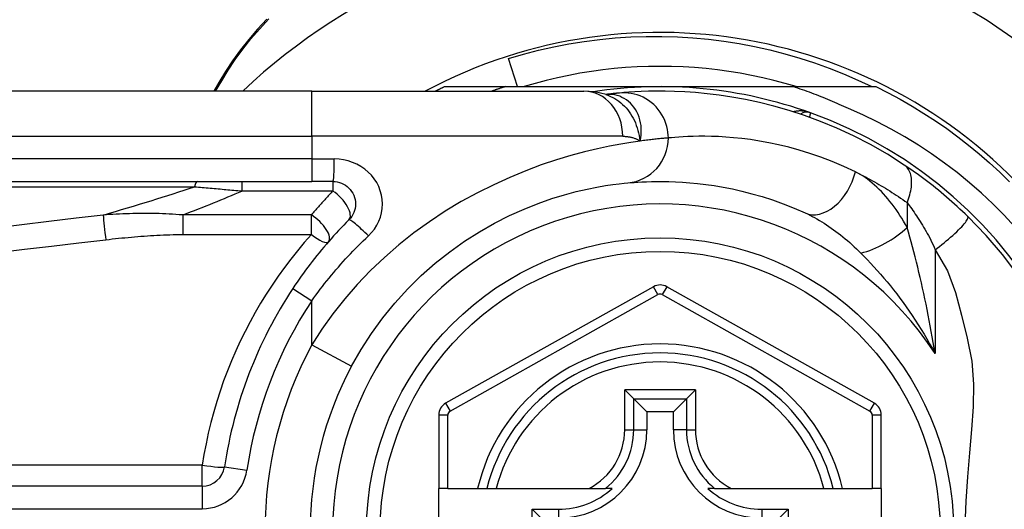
# Model space of a CAD drawing. Header units: inches. Extents: x 6 to 171, y 11 to 89.
# Tile 19 of 113: x 6.405 to 7.264, y 36.245 to 36.672. Entities that reach past the tile are written whole.
import ezdxf

# ---------------------------------------------------------------- set-up
doc = ezdxf.new("R2010")
doc.units = ezdxf.units.IN
doc.header["$MEASUREMENT"] = 0
doc.layers.add('Visible Edges(ANSI)', color=7, linetype='Continuous', lineweight=25)
doc.layers.add('Visible Tangent Edges(ANSI)', color=7, linetype='Continuous', lineweight=25)

msp = doc.modelspace()

# ---------------------------------------------------------------- linework, layer by layer
at = {"layer": 'Visible Edges(ANSI)'}
for p, q in [((6.8392, 36.61353), (6.83126, 36.63813)), ((6.57881, 36.61726), (6.57439, 36.60959)), ((6.77536, 36.61353), (6.82842, 36.61353)), ((6.82842, 36.61353), (6.96345, 36.61353)), ((6.96345, 36.61353), (7.07937, 36.61353)), ((7.07937, 36.61353), (7.15153, 36.61353)), ((6.65976, 36.60959), (6.01069, 36.60959)), ((6.65976, 36.60959), (6.89702, 36.60959)), ((6.91619, 36.60667), (6.91614, 36.60666)), ((6.01069, 36.53085), (6.65976, 36.53085)), ((6.67818, 36.53085), (6.65976, 36.53085)), ((6.95767, 36.43902), (6.77648, 36.33738)), ((7.15025, 36.33738), (6.96923, 36.43902)), ((6.93261, 36.34909), (6.94046, 36.34124)), ((6.98644, 36.34124), (6.99429, 36.34909)), ((6.94046, 36.34124), (6.95188, 36.32982)), ((6.98644, 36.34124), (6.97501, 36.32982)), ((6.77045, 36.32708), (6.77045, 36.26313)), ((6.95188, 36.32982), (6.95188, 36.31431)), ((6.97501, 36.32982), (6.95188, 36.32982)), ((6.97501, 36.31431), (6.97501, 36.32982)), ((7.15628, 36.26313), (7.15628, 36.32708)), ((6.56425, 36.26509), (5.91227, 36.26509)), ((6.77832, 36.26313), (6.77045, 36.26313)), ((6.77045, 36.18833), (6.77045, 36.26313)), ((6.77832, 36.26313), (6.8044, 36.26313)), ((6.8044, 36.26313), (6.8125, 36.26313)), ((6.8125, 36.26313), (6.82063, 36.26313)), ((6.82063, 36.26313), (6.90161, 36.26313)), ((6.90161, 36.26313), (6.91588, 36.26313)), ((6.92179, 36.26313), (6.91588, 36.26313)), ((7.01101, 36.26313), (7.0051, 36.26313)), ((7.01101, 36.26313), (7.02529, 36.26313)), ((7.02529, 36.26313), (7.10627, 36.26313)), ((7.10627, 36.26313), (7.1144, 36.26313)), ((7.1144, 36.26313), (7.1225, 36.26313)), ((7.1225, 36.26313), (7.1484, 36.26313)), ((7.15628, 36.26313), (7.1484, 36.26313)), ((7.15628, 36.26313), (7.15628, 36.18833)), ((6.85178, 36.20659), (6.85178, 36.24487)), ((6.85178, 36.24487), (6.85936, 36.2373)), ((6.85178, 36.24487), (6.87487, 36.24487)), ((7.05203, 36.24487), (7.07511, 36.24487)), ((7.07511, 36.24487), (7.06753, 36.2373)), ((7.07511, 36.24487), (7.07511, 36.20659))]:
    msp.add_line(p, q, dxfattribs=at)
at = {"layer": 'Visible Edges(ANSI)', "flags": 128}
for points in [[(6.62072, 36.67247), (6.6125, 36.66369), (6.60477, 36.65469), (6.59753, 36.6455), (6.59079, 36.63617), (6.58455, 36.62674), (6.57881, 36.61726)], [(6.83126, 36.63813), (6.84431, 36.64194), (6.85746, 36.64533), (6.8707, 36.6483), (6.88401, 36.65085), (6.89739, 36.65299), (6.91082, 36.6547), (6.9243, 36.65599), (6.93782, 36.65686), (6.95137, 36.65731), (6.96492, 36.65733), (6.97849, 36.65692), (6.99205, 36.65608), (7.00559, 36.65482), (7.01907, 36.65313), (7.03248, 36.65102), (7.0458, 36.64849), (7.05902, 36.64555), (7.07214, 36.64219), (7.08515, 36.63843), (7.09803, 36.63425), (7.11078, 36.62967), (7.12339, 36.62469), (7.13584, 36.61931), (7.14813, 36.61353)], [(7.082, 36.61353), (7.07238, 36.61634), (7.06269, 36.61891), (7.05294, 36.62124), (7.04313, 36.62334), (7.03328, 36.62518), (7.02338, 36.62679), (7.01345, 36.62815), (7.00349, 36.62926), (6.9935, 36.63013), (6.98349, 36.63075), (6.97347, 36.63112), (6.96345, 36.63124), (6.95342, 36.63112), (6.9434, 36.63075), (6.9334, 36.63013), (6.92341, 36.62926), (6.91345, 36.62815), (6.90351, 36.62679), (6.89362, 36.62518), (6.88376, 36.62334), (6.87396, 36.62124), (6.86421, 36.61891), (6.85452, 36.61634), (6.8449, 36.61353)], [(6.76745, 36.60959), (6.76778, 36.60976), (6.76811, 36.60992), (6.76844, 36.61009), (6.76877, 36.61026), (6.7691, 36.61042), (6.76942, 36.61059), (6.76975, 36.61075), (6.77008, 36.61092), (6.77041, 36.61108), (6.77074, 36.61125), (6.77107, 36.61141), (6.7714, 36.61158), (6.77173, 36.61174), (6.77206, 36.6119), (6.77239, 36.61207), (6.77272, 36.61223), (6.77305, 36.61239), (6.77338, 36.61256), (6.77371, 36.61272), (6.77404, 36.61288), (6.77437, 36.61304), (6.7747, 36.6132), (6.77503, 36.61336), (6.77536, 36.61353)], [(6.82842, 36.61353), (6.82794, 36.61337), (6.82745, 36.61321), (6.82697, 36.61305), (6.82648, 36.61289), (6.826, 36.61273), (6.82551, 36.61257), (6.82503, 36.61241), (6.82454, 36.61225), (6.82406, 36.61209), (6.82358, 36.61193), (6.82309, 36.61176), (6.82261, 36.6116), (6.82213, 36.61144), (6.82164, 36.61127), (6.82116, 36.61111), (6.82068, 36.61094), (6.82019, 36.61077), (6.81971, 36.61061), (6.81923, 36.61044), (6.81875, 36.61027), (6.81827, 36.6101), (6.81778, 36.60993), (6.8173, 36.60976), (6.81682, 36.60959)], [(7.12758, 36.59439), (7.12562, 36.59531), (7.12366, 36.59622), (7.12169, 36.59712), (7.11972, 36.59801), (7.11774, 36.59888), (7.11576, 36.59975), (7.11377, 36.60061), (7.11178, 36.60146), (7.10979, 36.60229), (7.10779, 36.60312), (7.10578, 36.60393), (7.10378, 36.60473), (7.10176, 36.60553), (7.09975, 36.60631), (7.09773, 36.60708), (7.0957, 36.60784), (7.09368, 36.60859), (7.09164, 36.60933), (7.08961, 36.61005), (7.08757, 36.61077), (7.08552, 36.61147), (7.08348, 36.61217), (7.08142, 36.61285), (7.07937, 36.61353)], [(7.15153, 36.61353), (7.16225, 36.60814), (7.17281, 36.60247), (7.1832, 36.5965), (7.19343, 36.59024), (7.20348, 36.5837), (7.21334, 36.57689), (7.22302, 36.5698), (7.23249, 36.56245), (7.24175, 36.55484), (7.25079, 36.54697), (7.25962, 36.53885), (7.26821, 36.53049)], [(6.91645, 36.60657), (6.90656, 36.60889), (6.89702, 36.60959)], [(6.92819, 36.60797), (6.92785, 36.60793), (6.9275, 36.6079), (6.92713, 36.60787), (6.92675, 36.60783), (6.92635, 36.60779), (6.92594, 36.60775), (6.92551, 36.60771), (6.92508, 36.60767), (6.92462, 36.60762), (6.92416, 36.60757), (6.92368, 36.60752), (6.92318, 36.60747), (6.92268, 36.60742), (6.92216, 36.60736), (6.92162, 36.6073), (6.92107, 36.60724), (6.92051, 36.60718), (6.91993, 36.60711), (6.91934, 36.60705), (6.91874, 36.60698), (6.91812, 36.6069), (6.91749, 36.60683), (6.91685, 36.60675), (6.91619, 36.60667)], [(7.17639, 36.54511), (7.1616, 36.55449), (7.14683, 36.56295), (7.13215, 36.57053), (7.11764, 36.57726), (7.10338, 36.58317), (7.08946, 36.58832), (7.0759, 36.59275), (7.06275, 36.59652), (7.05005, 36.59969), (7.03784, 36.60231), (7.02615, 36.60443), (7.01499, 36.60611), (7.00439, 36.6074), (6.99437, 36.60834), (6.98494, 36.60899), (6.97611, 36.60938), (6.96789, 36.60956), (6.9603, 36.60958), (6.95333, 36.60946), (6.94701, 36.60924), (6.94132, 36.60895), (6.93629, 36.60863), (6.93191, 36.60829), (6.92819, 36.60797)], [(7.27277, 36.49133), (7.26337, 36.50143), (7.25363, 36.51121), (7.24356, 36.52066), (7.23316, 36.52977), (7.22246, 36.53852), (7.21147, 36.5469), (7.20022, 36.55489), (7.1887, 36.56249), (7.17694, 36.56969), (7.16493, 36.57649), (7.1527, 36.58287), (7.14025, 36.58884), (7.12758, 36.59439)], [(7.23163, 36.50037), (7.22941, 36.50252), (7.22716, 36.50466), (7.22489, 36.50679), (7.22259, 36.50891), (7.22028, 36.51101), (7.21794, 36.5131), (7.21558, 36.51517), (7.21323, 36.51721), (7.21087, 36.51921), (7.20851, 36.52119), (7.20614, 36.52313), (7.20379, 36.52504), (7.20144, 36.52691), (7.19909, 36.52875), (7.19675, 36.53055), (7.19443, 36.53232), (7.19211, 36.53405), (7.1898, 36.53575), (7.18751, 36.53741), (7.18524, 36.53903), (7.18299, 36.54061), (7.18076, 36.54215), (7.17856, 36.54365), (7.17639, 36.54511)], [(6.67818, 36.53085), (6.68011, 36.53075), (6.68201, 36.53046), (6.68388, 36.52998), (6.68569, 36.52933), (6.68743, 36.52851), (6.68909, 36.52753), (6.69064, 36.52639), (6.69207, 36.52511), (6.69337, 36.52369), (6.69451, 36.52214), (6.6955, 36.52048), (6.69633, 36.51873), (6.69699, 36.51691), (6.69747, 36.51503), (6.69777, 36.51311), (6.69787, 36.51118), (6.69778, 36.50925), (6.69749, 36.50734), (6.69702, 36.50546), (6.69637, 36.50363), (6.69554, 36.50188), (6.69455, 36.50022), (6.69339, 36.49867), (6.6921, 36.49724)], [(6.69446, 36.36976), (6.70276, 36.38427), (6.71185, 36.39834), (6.7217, 36.41188), (6.73225, 36.42482), (6.74344, 36.43711), (6.75519, 36.4487), (6.76742, 36.45954), (6.78004, 36.46957), (6.79297, 36.47874), (6.80607, 36.48702), (6.8192, 36.49445), (6.8322, 36.50103), (6.84494, 36.50678), (6.85728, 36.51173), (6.86906, 36.51588), (6.88015, 36.51926), (6.89042, 36.52202), (6.89981, 36.52422), (6.90829, 36.52593), (6.91581, 36.52722), (6.92233, 36.52816), (6.9278, 36.52882), (6.93218, 36.52926), (6.93543, 36.52956)], [(6.93543, 36.52956), (6.93789, 36.52978), (6.94073, 36.53), (6.94394, 36.53022), (6.94754, 36.53043), (6.95151, 36.53062), (6.95585, 36.53076), (6.96056, 36.53084), (6.96563, 36.53084), (6.97105, 36.53076), (6.97681, 36.53056), (6.98291, 36.53024), (6.98934, 36.52976), (6.99611, 36.5291), (7.00322, 36.52825), (7.01065, 36.52718), (7.01841, 36.52586), (7.02649, 36.52426), (7.03486, 36.52237), (7.04351, 36.52015), (7.0524, 36.51759), (7.06151, 36.51466), (7.07082, 36.51133), (7.08029, 36.50759), (7.08991, 36.50341)], [(6.6921, 36.49724), (6.68985, 36.49497), (6.68761, 36.49268), (6.6854, 36.49037), (6.6832, 36.48804), (6.68101, 36.48569), (6.67885, 36.48331), (6.6767, 36.48092), (6.67457, 36.47851), (6.67247, 36.47608), (6.67038, 36.47363), (6.66831, 36.47117), (6.66626, 36.46868), (6.66423, 36.46618), (6.66222, 36.46366), (6.66023, 36.46112), (6.65827, 36.45856), (6.65632, 36.45599), (6.6544, 36.45341), (6.6525, 36.45081), (6.65062, 36.44819), (6.64877, 36.44556), (6.64694, 36.44291), (6.64513, 36.44025), (6.64334, 36.43758)], [(7.27535, 36.4495), (7.26202, 36.46704), (7.24774, 36.48366), (7.23163, 36.50037)]]:
    msp.add_lwpolyline(points, dxfattribs=at)
at = {"layer": 'Visible Edges(ANSI)'}
msp.add_circle((6.96345, 36.22573), 0.25591, dxfattribs=at)
for centre, radius, start, end in [((6.96345, 36.22488), 0.52953, 91.33308, 133.40464), ((6.96345, 36.22488), 0.52953, 33.07249, 88.66692), ((6.96345, 36.22573), 0.43504, 241.92751, 118.07249), ((6.96345, 36.22573), 0.3878, 70.21195, 98.66609), ((6.96345, 36.22573), 0.3878, 261.33391, 70.21195), ((7.0914, 36.58137), 0.00984, 70.21195, 123.93658), ((6.96345, 36.22573), 0.38386, 146.50369, 171.58673), ((6.96345, 36.42872), 0.01181, 60.68681, 119.29123), ((6.96345, 36.22573), 0.15551, 13.91643, 166.08357), ((6.96345, 36.22573), 0.30512, 151.83282, 208.16718), ((6.78226, 36.32708), 0.01181, 119.29123, 180), ((7.14446, 36.32708), 0.01181, 0, 60.68681), ((6.87487, 36.31431), 0.07702, 270, 0), ((7.05203, 36.31431), 0.07702, 180, 270), ((6.56425, 36.28477), 0.01969, 270, 351.58673), ((6.87487, 36.31431), 0.06944, 270, 312.51741), ((7.05203, 36.31431), 0.06944, 227.48259, 270)]:
    msp.add_arc(centre, radius, start, end, dxfattribs=at)
at = {"layer": 'Visible Tangent Edges(ANSI)'}
for p, q in [((6.57589, 36.60959), (6.58121, 36.61873)), ((6.65976, 36.57022), (6.65976, 36.60959)), ((6.01069, 36.57022), (6.65976, 36.57022)), ((6.93091, 36.57022), (6.65976, 36.57022)), ((6.65976, 36.57022), (6.65976, 36.55053)), ((6.65976, 36.55053), (6.01069, 36.55053)), ((6.65976, 36.55053), (6.65976, 36.53085)), ((6.65976, 36.55053), (6.67941, 36.55053)), ((6.59884, 36.53085), (6.59884, 36.52251)), ((6.67818, 36.53085), (6.67818, 36.52251)), ((6.00837, 36.52625), (6.55751, 36.52625)), ((6.59884, 36.52251), (6.67818, 36.52251)), ((7.17885, 36.51236), (7.17885, 36.49069)), ((6.54721, 36.50162), (6.54721, 36.48452)), ((6.65941, 36.50162), (6.54721, 36.50162)), ((6.65941, 36.48452), (6.65941, 36.50162)), ((6.54721, 36.48452), (6.65941, 36.48452)), ((7.20315, 36.47121), (7.20315, 36.38069)), ((6.64334, 36.43758), (6.65976, 36.42671)), ((6.96152, 36.43216), (6.95767, 36.43902)), ((6.96923, 36.43902), (6.96537, 36.43215)), ((6.65976, 36.38834), (6.65976, 36.42671)), ((6.78033, 36.33051), (6.96152, 36.43216)), ((6.96537, 36.43215), (7.14639, 36.33052)), ((6.65976, 36.38834), (6.69446, 36.36976)), ((6.93261, 36.31431), (6.93261, 36.34909)), ((6.99429, 36.34909), (6.93261, 36.34909)), ((6.99429, 36.34909), (6.99429, 36.31431)), ((6.94046, 36.31431), (6.94046, 36.34124)), ((6.94046, 36.34124), (6.98644, 36.34124)), ((6.98644, 36.34124), (6.98644, 36.31431)), ((6.77648, 36.33738), (6.78033, 36.33051)), ((7.14639, 36.33052), (7.15025, 36.33738)), ((6.77832, 36.32708), (6.77045, 36.32708)), ((6.77832, 36.26313), (6.77832, 36.32708)), ((7.15628, 36.32708), (7.1484, 36.32708)), ((7.1484, 36.32708), (7.1484, 36.26313)), ((6.93261, 36.31431), (6.94046, 36.31431)), ((6.94046, 36.31431), (6.95188, 36.31431)), ((6.98644, 36.31431), (6.97501, 36.31431)), ((6.98644, 36.31431), (6.99429, 36.31431)), ((6.56425, 36.28338), (5.91227, 36.28338)), ((6.56425, 36.26509), (6.56425, 36.28338)), ((6.58372, 36.28189), (6.60319, 36.27901)), ((6.56425, 36.26509), (6.56425, 36.2454)), ((5.91227, 36.2454), (6.56425, 36.2454)), ((6.87487, 36.24487), (6.87487, 36.2373)), ((7.05203, 36.24487), (7.05203, 36.2373))]:
    msp.add_line(p, q, dxfattribs=at)
at = {"layer": 'Visible Tangent Edges(ANSI)', "flags": 128}
for points in [[(6.58121, 36.61873), (6.58685, 36.62799), (6.593, 36.63719), (6.59963, 36.6463), (6.60675, 36.65527), (6.61434, 36.66406), (6.62241, 36.67264)], [(6.91747, 36.60677), (6.9174, 36.60676), (6.91732, 36.60676), (6.91725, 36.60675), (6.91719, 36.60675), (6.91712, 36.60675), (6.91705, 36.60674), (6.91699, 36.60674), (6.91693, 36.60673), (6.91687, 36.60673), (6.91681, 36.60673), (6.91676, 36.60672), (6.91671, 36.60672), (6.91665, 36.60671), (6.9166, 36.60671), (6.91656, 36.60671), (6.91651, 36.6067), (6.91646, 36.6067), (6.91642, 36.60669), (6.91638, 36.60669), (6.91634, 36.60669), (6.9163, 36.60668), (6.91626, 36.60668), (6.91623, 36.60667), (6.91619, 36.60667)], [(6.91644, 36.60657), (6.91839, 36.60588), (6.92031, 36.60507), (6.92219, 36.60416), (6.92403, 36.60314), (6.92581, 36.60202), (6.92754, 36.6008), (6.92921, 36.59948), (6.93082, 36.59807), (6.93236, 36.59657), (6.93383, 36.59498), (6.93523, 36.59332), (6.93656, 36.59157), (6.9378, 36.58975), (6.93896, 36.58787), (6.94003, 36.58592), (6.94102, 36.58392), (6.94192, 36.58186), (6.94273, 36.57975), (6.94347, 36.57758), (6.94412, 36.57537), (6.9447, 36.57312), (6.9452, 36.57081), (6.94563, 36.56847), (6.94598, 36.56608)], [(6.94598, 36.56608), (6.94655, 36.56882), (6.94692, 36.57154), (6.94709, 36.57423), (6.94707, 36.57689), (6.94686, 36.5795), (6.94646, 36.58206), (6.94589, 36.58454), (6.94516, 36.58694), (6.94425, 36.58925), (6.9432, 36.59145), (6.94199, 36.59353), (6.94065, 36.5955), (6.93918, 36.59732), (6.93759, 36.59901), (6.9359, 36.60055), (6.93409, 36.60194), (6.93221, 36.60316), (6.93024, 36.6042), (6.92822, 36.60508), (6.92613, 36.60578), (6.924, 36.6063), (6.92184, 36.60664), (6.91965, 36.60679), (6.91747, 36.60677)], [(6.97067, 36.56876), (6.97059, 36.57122), (6.97035, 36.57372), (6.96994, 36.57627), (6.96936, 36.57884), (6.96858, 36.58141), (6.96762, 36.58397), (6.96647, 36.5865), (6.96512, 36.58896), (6.96359, 36.59135), (6.96187, 36.59364), (6.95999, 36.59581), (6.95795, 36.59783), (6.95577, 36.5997), (6.95346, 36.6014), (6.95105, 36.60292), (6.94856, 36.60424), (6.94601, 36.60537), (6.94342, 36.6063), (6.94082, 36.60703), (6.93822, 36.60757), (6.93564, 36.60793), (6.9331, 36.6081), (6.93061, 36.60811), (6.92819, 36.60797)], [(7.09473, 36.59063), (7.09412, 36.59084), (7.09351, 36.59104), (7.09289, 36.59122), (7.09227, 36.59139), (7.09164, 36.59155), (7.09101, 36.5917), (7.09038, 36.59182), (7.08974, 36.59194), (7.0891, 36.59204), (7.08846, 36.59213), (7.08783, 36.5922), (7.08719, 36.59225), (7.08655, 36.59229), (7.08591, 36.59231), (7.08527, 36.59232), (7.08464, 36.59231), (7.084, 36.59228), (7.08337, 36.59223), (7.08274, 36.59217), (7.08212, 36.59209), (7.08149, 36.59199), (7.08088, 36.59187), (7.08027, 36.59173), (7.07967, 36.59157)], [(7.09391, 36.58674), (7.09397, 36.58704), (7.09403, 36.58733), (7.09409, 36.58761), (7.09415, 36.58788), (7.09421, 36.58813), (7.09426, 36.58838), (7.09431, 36.58862), (7.09436, 36.58884), (7.0944, 36.58905), (7.09444, 36.58925), (7.09448, 36.58943), (7.09452, 36.58961), (7.09455, 36.58977), (7.09458, 36.58991), (7.09461, 36.59005), (7.09464, 36.59017), (7.09466, 36.59027), (7.09468, 36.59037), (7.09469, 36.59045), (7.09471, 36.59051), (7.09472, 36.59056), (7.09473, 36.5906), (7.09473, 36.59062), (7.09473, 36.59063)], [(6.94598, 36.56608), (6.93801, 36.56492), (6.92914, 36.56345), (6.91943, 36.56163), (6.90891, 36.5594), (6.89763, 36.5567), (6.88563, 36.55348), (6.87301, 36.54966), (6.85986, 36.54521), (6.8463, 36.54013), (6.83244, 36.53441), (6.81837, 36.52802), (6.80422, 36.52097), (6.79008, 36.51325), (6.77608, 36.50483), (6.7623, 36.49571), (6.74885, 36.48594), (6.73577, 36.47554), (6.72314, 36.46457), (6.71101, 36.45303), (6.69945, 36.44098), (6.68851, 36.42844), (6.67822, 36.41545), (6.66863, 36.40207), (6.65976, 36.38834)], [(6.93091, 36.57022), (6.9316, 36.57021), (6.93229, 36.57019), (6.93297, 36.57016), (6.93365, 36.57011), (6.93433, 36.57005), (6.93499, 36.56997), (6.93566, 36.56988), (6.93632, 36.56978), (6.93697, 36.56966), (6.93761, 36.56952), (6.93826, 36.56937), (6.93889, 36.56921), (6.93952, 36.56903), (6.94014, 36.56884), (6.94076, 36.56863), (6.94136, 36.56841), (6.94197, 36.56817), (6.94256, 36.56792), (6.94315, 36.56765), (6.94373, 36.56737), (6.9443, 36.56707), (6.94487, 36.56675), (6.94543, 36.56642), (6.94598, 36.56608)], [(6.97067, 36.56876), (6.97009, 36.56872), (6.96946, 36.56866), (6.9688, 36.56861), (6.9681, 36.56855), (6.96735, 36.56849), (6.96657, 36.56842), (6.96575, 36.56834), (6.96489, 36.56826), (6.96399, 36.56818), (6.96305, 36.56809), (6.96208, 36.56799), (6.96106, 36.56789), (6.96001, 36.56778), (6.95892, 36.56767), (6.9578, 36.56754), (6.95663, 36.56741), (6.95543, 36.56727), (6.95419, 36.56713), (6.95291, 36.56698), (6.9516, 36.56681), (6.95025, 36.56664), (6.94886, 36.56646), (6.94744, 36.56628), (6.94598, 36.56608)], [(7.13369, 36.53923), (7.12354, 36.54396), (7.11354, 36.54818), (7.10372, 36.55194), (7.09411, 36.55525), (7.08472, 36.55814), (7.0756, 36.56065), (7.06676, 36.56278), (7.05824, 36.56458), (7.05005, 36.56607), (7.04221, 36.56729), (7.03472, 36.56825), (7.02757, 36.56899), (7.02078, 36.56953), (7.01434, 36.5699), (7.00826, 36.57012), (7.00255, 36.57021), (6.9972, 36.5702), (6.99223, 36.57011), (6.98765, 36.56996), (6.98346, 36.56975), (6.97966, 36.56951), (6.97627, 36.56926), (6.97327, 36.56901), (6.97067, 36.56876)], [(6.7091, 36.48332), (6.71186, 36.48617), (6.71432, 36.48928), (6.71645, 36.4926), (6.71821, 36.4961), (6.7196, 36.49975), (6.7206, 36.50351), (6.72121, 36.50735), (6.72141, 36.5112), (6.72119, 36.51506), (6.72056, 36.51889), (6.71953, 36.52265), (6.71813, 36.5263), (6.71636, 36.5298), (6.71424, 36.53312), (6.7118, 36.53622), (6.70904, 36.53906), (6.70599, 36.54163), (6.70267, 36.5439), (6.69914, 36.54586), (6.69542, 36.5475), (6.69155, 36.54881), (6.68757, 36.54976), (6.68351, 36.55034), (6.67941, 36.55053)], [(7.17885, 36.51236), (7.17951, 36.51403), (7.18013, 36.51573), (7.18069, 36.51744), (7.18119, 36.51916), (7.18163, 36.52088), (7.182, 36.52259), (7.18231, 36.52429), (7.18254, 36.52597), (7.1827, 36.52763), (7.18278, 36.52924), (7.18278, 36.53082), (7.18271, 36.53235), (7.18256, 36.53382), (7.18233, 36.53523), (7.18202, 36.53657), (7.18165, 36.53785), (7.1812, 36.53904), (7.18068, 36.54016), (7.1801, 36.5412), (7.17946, 36.54215), (7.17876, 36.54302), (7.17802, 36.5438), (7.17722, 36.5445), (7.17639, 36.54511)], [(7.13369, 36.53923), (7.13555, 36.53832), (7.13741, 36.5374), (7.13927, 36.53645), (7.14113, 36.53549), (7.143, 36.5345), (7.14488, 36.53351), (7.14675, 36.53249), (7.14863, 36.53145), (7.15051, 36.5304), (7.1524, 36.52933), (7.15428, 36.52824), (7.15617, 36.52713), (7.15806, 36.526), (7.15995, 36.52485), (7.16184, 36.52369), (7.16373, 36.52251), (7.16562, 36.52131), (7.16751, 36.52009), (7.1694, 36.51885), (7.17129, 36.51759), (7.17318, 36.51631), (7.17507, 36.51501), (7.17696, 36.51369), (7.17885, 36.51236)], [(7.17885, 36.49069), (7.17734, 36.49341), (7.17578, 36.49608), (7.17419, 36.49871), (7.17256, 36.50128), (7.17089, 36.50381), (7.16919, 36.50629), (7.16745, 36.50871), (7.16568, 36.51107), (7.16389, 36.51337), (7.16206, 36.51561), (7.1602, 36.51779), (7.15831, 36.5199), (7.1564, 36.52195), (7.15445, 36.52393), (7.15248, 36.52583), (7.15048, 36.52766), (7.14845, 36.52942), (7.1464, 36.5311), (7.14432, 36.53269), (7.14223, 36.53419), (7.14012, 36.53561), (7.13799, 36.53692), (7.13585, 36.53813), (7.13369, 36.53923)], [(6.55751, 36.52625), (6.55921, 36.5261), (6.56091, 36.52595), (6.56262, 36.5258), (6.56433, 36.52565), (6.56604, 36.5255), (6.56775, 36.52535), (6.56947, 36.5252), (6.57119, 36.52504), (6.5729, 36.52489), (6.57463, 36.52473), (6.57635, 36.52458), (6.57807, 36.52442), (6.5798, 36.52426), (6.58152, 36.52411), (6.58325, 36.52395), (6.58498, 36.52379), (6.58671, 36.52363), (6.58844, 36.52347), (6.59017, 36.52331), (6.5919, 36.52315), (6.59363, 36.52299), (6.59537, 36.52283), (6.5971, 36.52267), (6.59884, 36.52251)], [(6.67818, 36.52251), (6.67738, 36.52167), (6.67658, 36.52082), (6.67577, 36.51998), (6.67497, 36.51913), (6.67418, 36.51828), (6.67338, 36.51743), (6.67259, 36.51657), (6.6718, 36.51571), (6.67101, 36.51485), (6.67022, 36.51399), (6.66943, 36.51312), (6.66865, 36.51225), (6.66787, 36.51138), (6.66709, 36.51051), (6.66631, 36.50963), (6.66554, 36.50875), (6.66476, 36.50787), (6.66399, 36.50699), (6.66322, 36.5061), (6.66246, 36.50521), (6.66169, 36.50432), (6.66093, 36.50342), (6.66017, 36.50252), (6.65941, 36.50162)], [(7.17885, 36.51236), (7.17982, 36.51105), (7.18081, 36.5097), (7.18181, 36.50832), (7.18282, 36.5069), (7.18384, 36.50544), (7.18487, 36.50395), (7.18591, 36.50243), (7.18695, 36.50087), (7.18799, 36.49929), (7.18904, 36.49767), (7.19009, 36.49602), (7.19115, 36.49434), (7.1922, 36.49263), (7.19326, 36.49088), (7.19432, 36.48911), (7.19538, 36.48731), (7.19644, 36.48548), (7.19749, 36.48363), (7.19853, 36.48171), (7.19953, 36.47973), (7.2005, 36.47768), (7.20142, 36.47558), (7.20231, 36.47342), (7.20315, 36.47121)], [(6.54721, 36.50162), (6.54428, 36.50186), (6.54135, 36.50208), (6.53843, 36.50227), (6.53551, 36.50243), (6.5326, 36.50257), (6.52969, 36.50268), (6.52678, 36.50277), (6.52387, 36.50284), (6.52097, 36.50288), (6.51808, 36.50291), (6.51519, 36.50291), (6.5123, 36.5029), (6.50941, 36.50287), (6.50653, 36.50283), (6.50365, 36.50276), (6.50078, 36.50269), (6.49791, 36.50259), (6.49504, 36.50248), (6.49218, 36.50236), (6.48932, 36.50222), (6.48646, 36.50207), (6.4836, 36.5019), (6.48075, 36.50172), (6.47791, 36.50153)], [(7.08991, 36.50341), (7.09196, 36.50245), (7.09402, 36.50144), (7.09609, 36.50037), (7.09816, 36.49926), (7.10023, 36.4981), (7.10231, 36.49689), (7.10438, 36.49564), (7.10645, 36.49434), (7.10851, 36.49301), (7.11057, 36.49163), (7.11262, 36.49021), (7.11467, 36.48876), (7.1167, 36.48726), (7.11873, 36.48573), (7.12075, 36.48415), (7.12276, 36.48254), (7.12477, 36.4809), (7.12676, 36.47921), (7.12875, 36.47749), (7.13072, 36.47574), (7.13268, 36.47395), (7.13462, 36.47212), (7.13655, 36.47027), (7.13846, 36.46839)], [(6.47791, 36.50153), (6.45423, 36.49869), (6.43057, 36.49584), (6.4069, 36.49299), (6.38323, 36.49012)], [(7.20315, 36.47121), (7.20509, 36.47267), (7.20705, 36.47419), (7.20903, 36.47574), (7.21101, 36.47733), (7.21297, 36.47894), (7.21491, 36.48057), (7.2168, 36.4822), (7.21864, 36.48382), (7.2204, 36.48542), (7.22208, 36.48698), (7.22365, 36.4885), (7.22511, 36.48997), (7.22644, 36.49136), (7.22764, 36.49268), (7.22869, 36.49391), (7.2296, 36.49504), (7.23036, 36.49608), (7.23096, 36.49701), (7.23142, 36.49783), (7.23173, 36.49855), (7.23189, 36.49916), (7.23193, 36.49966), (7.23184, 36.50006), (7.23163, 36.50037)], [(6.48023, 36.48001), (6.48301, 36.48033), (6.48579, 36.48065), (6.48857, 36.48095), (6.49135, 36.48124), (6.49413, 36.48152), (6.49692, 36.4818), (6.4997, 36.48206), (6.50249, 36.48231), (6.50528, 36.48256), (6.50807, 36.48279), (6.51086, 36.483), (6.51365, 36.48321), (6.51644, 36.4834), (6.51923, 36.48359), (6.52203, 36.48375), (6.52482, 36.48391), (6.52762, 36.48404), (6.53042, 36.48417), (6.53321, 36.48427), (6.53601, 36.48436), (6.53881, 36.48443), (6.54161, 36.48448), (6.54441, 36.48451), (6.54721, 36.48452)], [(6.65941, 36.48452), (6.65328, 36.47753), (6.64732, 36.47038), (6.64152, 36.4631), (6.6359, 36.45567), (6.63045, 36.44811), (6.62517, 36.44041), (6.62008, 36.43258), (6.61517, 36.42462), (6.61044, 36.41654), (6.60591, 36.40834), (6.60157, 36.40003), (6.59743, 36.3916), (6.59349, 36.38306), (6.58976, 36.37441), (6.58623, 36.36567), (6.58291, 36.35682), (6.57981, 36.3479), (6.57692, 36.33888), (6.57424, 36.32979), (6.57179, 36.32063), (6.56957, 36.31141), (6.56756, 36.30212), (6.56579, 36.29277), (6.56425, 36.28338)], [(7.20315, 36.38069), (7.20237, 36.38553), (7.20157, 36.39037), (7.20074, 36.39518), (7.19989, 36.39999), (7.19901, 36.40478), (7.19812, 36.40955), (7.19721, 36.4143), (7.19627, 36.41903), (7.19531, 36.42374), (7.19434, 36.42843), (7.19334, 36.43309), (7.19233, 36.43773), (7.1913, 36.44234), (7.19024, 36.44692), (7.18917, 36.45148), (7.18808, 36.45602), (7.18698, 36.46052), (7.18585, 36.46498), (7.18471, 36.46941), (7.18356, 36.47378), (7.1824, 36.47811), (7.18122, 36.48237), (7.18004, 36.48657), (7.17885, 36.49069)], [(6.38555, 36.46891), (6.40922, 36.4717), (6.43289, 36.47448), (6.45656, 36.47725), (6.48023, 36.48001)], [(6.65976, 36.42671), (6.66156, 36.42925), (6.66339, 36.43177), (6.66525, 36.43428), (6.66713, 36.43678), (6.66903, 36.43926), (6.67095, 36.44173), (6.67289, 36.44419), (6.67486, 36.44662), (6.67685, 36.44905), (6.67886, 36.45146), (6.68089, 36.45385), (6.68295, 36.45622), (6.68502, 36.45858), (6.68712, 36.46092), (6.68923, 36.46324), (6.69136, 36.46555), (6.69352, 36.46784), (6.69569, 36.47011), (6.69788, 36.47236), (6.70009, 36.47459), (6.70232, 36.4768), (6.70456, 36.47899), (6.70682, 36.48116), (6.7091, 36.48332)], [(7.13846, 36.46839), (7.14131, 36.46551), (7.14417, 36.46255), (7.14704, 36.45951), (7.14991, 36.4564), (7.15279, 36.45321), (7.15566, 36.44995), (7.15853, 36.44662), (7.16138, 36.44323), (7.16421, 36.43977), (7.16702, 36.43626), (7.16981, 36.43268), (7.17257, 36.42904), (7.17531, 36.42534), (7.17802, 36.42158), (7.1807, 36.41776), (7.18335, 36.41387), (7.18597, 36.40992), (7.18855, 36.40592), (7.19109, 36.40185), (7.1936, 36.39773), (7.19606, 36.39355), (7.19847, 36.38932), (7.20084, 36.38503), (7.20315, 36.38069)], [(7.20315, 36.47121), (7.21392, 36.45298), (7.22099, 36.43391), (7.22619, 36.41424), (7.23127, 36.39413), (7.23532, 36.37397), (7.23675, 36.35408), (7.23641, 36.33433), (7.23503, 36.31442), (7.23321, 36.29416), (7.2314, 36.27335), (7.22996, 36.25187), (7.22922, 36.23015)]]:
    msp.add_lwpolyline(points, dxfattribs=at)
at = {"layer": 'Visible Tangent Edges(ANSI)'}
msp.add_circle((6.96345, 36.22573), 0.24409, dxfattribs=at)
for centre, radius, start, end in [((6.96345, 36.22573), 0.28543, 32.8812, 327.1188), ((6.96345, 36.22573), 0.36417, 146.50369, 171.58673), ((6.96345, 36.42872), 0.00394, 60.68681, 119.29123), ((6.96345, 36.22573), 0.34449, 151.83282, 208.16718), ((6.96345, 36.22573), 0.16339, 13.23324, 166.76676), ((6.96345, 36.22573), 0.14764, 14.67485, 165.32515), ((6.78226, 36.32708), 0.00394, 119.29123, 180), ((7.14446, 36.32708), 0.00394, 0, 60.68681), ((6.87487, 36.31431), 0.05775, 297.58522, 0), ((6.87487, 36.31431), 0.06559, 308.70967, 0), ((7.05203, 36.31431), 0.06559, 180, 231.29033), ((7.05203, 36.31431), 0.05775, 180, 242.41478), ((6.56425, 36.28477), 0.03937, 270, 351.58673)]:
    msp.add_arc(centre, radius, start, end, dxfattribs=at)
for centre, major_axis, ratio, start_param, end_param in [((6.58748, 36.61227), (-0.00866, 0.00499), 0.493692, 5.759679, 6.283185), ((6.89702, 36.57022), (0, 0.03937), 0.860915, 4.712389, 6.283185), ((6.90343, 36.80308), (0.01245, -0.19646), 0.394768, 0.00408, 0.020515), ((6.93181, 36.56876), (0.00362, -0.0392), 0.987056, 0, 1.480007), ((6.67818, 36.55053), (0, -0.01969), 0.062411, 0, 1.570796), ((7.10623, 36.53923), (-0.01632, -0.03583), 0.663135, 0, 1.864107), ((6.55983, 36.51116), (0, 0.01969), 0.183721, 0, 0.697296), ((3.0479, 36.28609), (3.67256, 0.33874), 0.074886, 5.910747, 5.977199), ((3.05719, 36.22573), (3.67247, 0.40075), 0.088107, 5.956893, 6.005683), ((6.67818, 36.51116), (0.01392, -0.01392), 0.446023, 0, 1.990559), ((6.48023, 36.48644), (0.00234, -0.01955), 0.041071, 3.825401, 5.042638), ((6.65941, 36.49108), (0.01483, -0.01294), 0.431187, 0, 1.930721), ((6.70602, 36.48332), (-0.01392, 0.01392), 0.111497, 4.601416, 6.283185), ((6.65941, 36.49108), (0.01483, -0.01294), 0.257129, 4.93314, 6.283185), ((7.15455, 36.49069), (0.034, 0.01985), 0.367954, 4.019795, 5.274641), ((6.56425, 36.28477), (0.01947, -0.00288), 0.069894, 4.722726, 6.283185)]:
    msp.add_ellipse(centre, major_axis=major_axis, ratio=ratio, start_param=start_param, end_param=end_param, dxfattribs=at)

doc.saveas('drawing.dxf')
